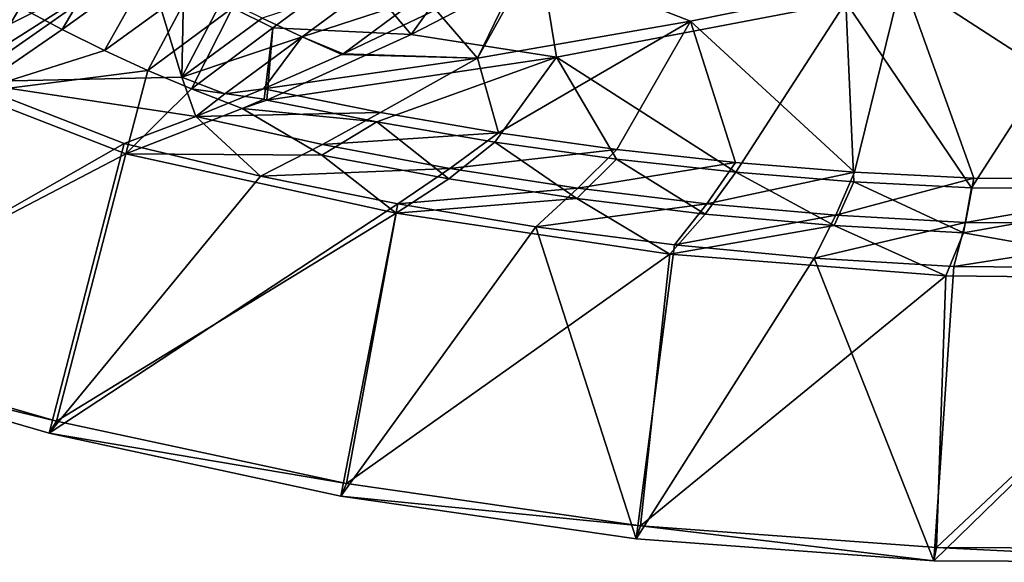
# Model space of a CAD drawing. Header units: metres. Extents: x 0 to 1501, y -1015 to 0.
# Tile 8 of 107: x 297 to 517, y -1015 to -893. Entities that reach past the tile are written whole.
import ezdxf

# ---------------------------------------------------------------- set-up
doc = ezdxf.new("R2010")
doc.units = ezdxf.units.M

msp = doc.modelspace()

# ---------------------------------------------------------------- linework, layer by layer
at = {"layer": 'None'}
for points in [[(481.331787, -889.344055, -63), (545.818115, -874.461914, -63), (509.45929, -930.829407, -63)], [(493.996246, -883.963135, -60), (563.444092, -928.996948, -60), (541.085449, -872.958313, -60)], [(545.818115, -874.461914, -63), (562.839783, -931.172668, -63), (509.45929, -930.829407, -63)], [(296.658112, -890.477112, -53.005737), (317.737518, -875.564758, -103.485374), (306.036133, -895.463928, -52.96661)], [(306.036133, -895.463928, -52.96661), (317.737518, -875.564758, -103.485374), (326.42157, -880.821899, -103.448074)], [(284.462341, -907.139709), (332.850952, -906.110413, -48.775383), (324.61084, -879.042114, -97.550766)], [(324.61084, -879.042114, -97.550766), (289.206573, -901.595825, -16.110485), (284.462341, -907.139709)], [(292.540009, -895.184631, -32.336151), (289.206573, -901.595825, -16.110485), (324.61084, -879.042114, -97.550766)], [(295.521057, -888.292542, -48.775383), (292.540009, -895.184631, -32.336151), (324.61084, -879.042114, -97.550766)], [(315.551758, -900.174194, -52.926693), (306.036133, -895.463928, -52.96661), (326.42157, -880.821899, -103.448074)], [(326.42157, -880.821899, -103.448074), (335.232269, -885.83844, -103.409721), (315.551758, -900.174194, -52.926693)], [(332.850952, -906.110413, -48.775383), (333.231476, -883.919128, -97.550766), (324.61084, -879.042114, -97.550766)], [(409.127441, -880.961853, -195.130005), (389.60733, -891.035828, -146.379059), (398.962524, -901.868958, -60)], [(409.127441, -880.961853, -195.130005), (398.962524, -901.868958, -60), (411.231476, -879.8349, -200.565277)], [(398.962524, -901.868958, -60), (446.608765, -893.602661, -60), (411.231476, -879.8349, -200.565277)], [(411.231476, -879.8349, -200.565277), (446.608765, -893.602661, -60), (493.996246, -883.963135, -60)], [(371.438385, -881.500854, -153.813919), (353.20401, -895.130554, -103.330307), (344.162231, -890.609619, -103.37043)], [(371.438385, -881.500854, -153.813919), (384.12558, -896.550049, -135.067856), (353.20401, -895.130554, -103.330307)], [(384.12558, -896.550049, -135.067856), (371.438385, -881.500854, -153.813919), (388.306488, -890.797302, -153.735382)], [(413.356323, -881.447937, -208.365387), (384.12558, -896.550049, -135.067856), (388.306488, -890.797302, -153.735382)], [(384.12558, -896.550049, -135.067856), (413.356323, -881.447937, -208.365387), (416.613922, -901.616882, -63)], [(416.613922, -901.616882, -63), (413.356323, -881.447937, -208.365387), (481.331787, -889.344055, -63)], [(287.426514, -885.219421, -53.043911), (296.658112, -890.477112, -53.005737), (285.302948, -909.683899, -3)], [(341.959473, -888.556702, -97.550766), (333.231476, -883.919128, -97.550766), (332.850952, -906.110413, -48.775383)], [(350.787354, -892.951965, -97.550766), (359.707367, -897.102905, -97.550766), (376.96283, -884.328796, -146.326141)], [(359.707367, -897.102905, -97.550766), (385.256866, -888.733093, -146.326141), (376.96283, -884.328796, -146.326141)], [(483.308502, -927.330078, -60), (493.996246, -883.963135, -60), (446.608765, -893.602661, -60)], [(483.308502, -927.330078, -60), (509.999939, -928.678955, -60), (493.996246, -883.963135, -60)], [(509.999939, -928.678955, -60), (563.444092, -928.996948, -60), (493.996246, -883.963135, -60)], [(335.232269, -885.83844, -103.409721), (325.196228, -904.602234, -52.886147), (315.551758, -900.174194, -52.926693)], [(325.196228, -904.602234, -52.886147), (335.232269, -885.83844, -103.409721), (344.162231, -890.609619, -103.37043)], [(350.787354, -892.951965, -97.550766), (341.959473, -888.556702, -97.550766), (332.850952, -906.110413, -48.775383)], [(359.707367, -897.102905, -97.550766), (368.938446, -900.915771, -98.30587), (385.256866, -888.733093, -146.326141)], [(368.938446, -900.915771, -98.30587), (389.60733, -891.035828, -146.379059), (385.256866, -888.733093, -146.326141)], [(481.331787, -889.344055, -63), (456.721436, -927.385986, -63), (416.613922, -901.616882, -63)], [(483.131989, -929.497559, -63), (456.721436, -927.385986, -63), (481.331787, -889.344055, -63)], [(509.45929, -930.829407, -63), (483.131989, -929.497559, -63), (481.331787, -889.344055, -63)], [(285.302948, -909.683899, -3), (296.658112, -890.477112, -53.005737), (306.036133, -895.463928, -52.96661)], [(334.960693, -908.742371, -52.845142), (325.196228, -904.602234, -52.886147), (344.162231, -890.609619, -103.37043)], [(344.162231, -890.609619, -103.37043), (353.20401, -895.130554, -103.330307), (334.960693, -908.742371, -52.845142)], [(389.60733, -891.035828, -146.379059), (368.938446, -900.915771, -98.30587), (398.962524, -901.868958, -60)], [(359.707367, -897.102905, -97.550766), (350.787354, -892.951965, -97.550766), (332.850952, -906.110413, -48.775383)], [(398.962524, -901.868958, -60), (403.639008, -918.5401, -60), (446.608765, -893.602661, -60)], [(403.639008, -918.5401, -60), (430.104584, -922.258423, -60), (446.608765, -893.602661, -60)], [(446.608765, -893.602661, -60), (430.104584, -922.258423, -60), (456.668884, -925.18927, -60)], [(456.668884, -925.18927, -60), (483.308502, -927.330078, -60), (446.608765, -893.602661, -60)], [(285.302948, -909.683899, -3), (306.036133, -895.463928, -52.96661), (315.551758, -900.174194, -52.926693)], [(353.20401, -895.130554, -103.330307), (351.264679, -911.070862, -63), (334.960693, -908.742371, -52.845142)], [(353.20401, -895.130554, -103.330307), (351.825714, -911.290405, -63), (351.264679, -911.070862, -63)], [(384.12558, -896.550049, -135.067856), (351.825714, -911.290405, -63), (353.20401, -895.130554, -103.330307)], [(342.451935, -909.877014, -48.775383), (359.707367, -897.102905, -97.550766), (332.850952, -906.110413, -48.775383)], [(342.451935, -909.877014, -48.775383), (351.097321, -908.755005, -60), (359.707367, -897.102905, -97.550766)], [(351.097321, -908.755005, -60), (368.604584, -901.068359, -97.5616), (359.707367, -897.102905, -97.550766)], [(351.825714, -911.290405, -63), (384.12558, -896.550049, -135.067856), (416.613922, -901.616882, -63)], [(359.707367, -897.102905, -97.550766), (368.604584, -901.068359, -97.5616), (368.938446, -900.915771, -98.30587)], [(325.196228, -904.602234, -52.886147), (285.302948, -909.683899, -3), (315.551758, -900.174194, -52.926693)], [(368.604584, -901.068359, -97.5616), (351.097321, -908.755005, -60), (398.962524, -901.868958, -60)], [(351.097321, -908.755005, -60), (377.295502, -914.037659, -60), (398.962524, -901.868958, -60)], [(351.825714, -911.290405, -63), (416.613922, -901.616882, -63), (376.461304, -916.134705, -63)], [(398.962524, -901.868958, -60), (368.938446, -900.915771, -98.30587), (368.604584, -901.068359, -97.5616)], [(416.613922, -901.616882, -63), (402.812469, -920.639893, -63), (376.461304, -916.134705, -63)], [(377.295502, -914.037659, -60), (403.639008, -918.5401, -60), (398.962524, -901.868958, -60)], [(416.613922, -901.616882, -63), (430.085236, -924.464111, -63), (402.812469, -920.639893, -63)], [(456.721436, -927.385986, -63), (430.085236, -924.464111, -63), (416.613922, -901.616882, -63)], [(320.258362, -923.278687, -3.000016), (285.302948, -909.683899, -3), (325.196228, -904.602234, -52.886147)], [(334.960693, -908.742371, -52.845142), (320.258362, -923.278687, -3.000016), (325.196228, -904.602234, -52.886147)], [(284.462341, -907.139709), (239.052856, -967.105042), (319.940979, -920.965149)], [(335.940399, -914.917786, -29.79352), (332.850952, -906.110413, -48.775383), (284.462341, -907.139709)], [(319.940979, -920.965149), (335.940399, -914.917786, -29.79352), (284.462341, -907.139709)], [(332.850952, -906.110413, -48.775383), (335.940399, -914.917786, -29.79352), (342.451935, -909.877014, -48.775383)], [(320.258362, -923.278687, -3.000016), (240.974411, -964.577271, -3), (285.302948, -909.683899, -3)], [(334.960693, -908.742371, -52.845142), (346.290039, -913.154602, -52.793713), (320.258362, -923.278687, -3.000016)], [(351.264679, -911.070862, -63), (346.290039, -913.154602, -52.793713), (334.960693, -908.742371, -52.845142)], [(335.940399, -914.917786, -29.79352), (377.295502, -914.037659, -60), (351.097321, -908.755005, -60)], [(335.940399, -914.917786, -29.79352), (351.097321, -908.755005, -60), (342.451935, -909.877014, -48.775383)], [(351.264679, -911.070862, -63), (351.825714, -911.290405, -63), (346.290039, -913.154602, -52.793713)], [(351.825714, -911.290405, -63), (376.461304, -916.134705, -63), (346.290039, -913.154602, -52.793713)], [(320.258362, -923.278687, -3.000016), (346.290039, -913.154602, -52.793713), (364.11084, -923.528687, -32.379074)], [(364.258301, -921.189453, -29.800112), (377.295502, -914.037659, -60), (335.940399, -914.917786, -29.79352)], [(346.290039, -913.154602, -52.793713), (376.461304, -916.134705, -63), (364.11084, -923.528687, -32.379074)], [(403.639008, -918.5401, -60), (377.295502, -914.037659, -60), (364.258301, -921.189453, -29.800112)], [(335.940399, -914.917786, -29.79352), (319.940979, -920.965149), (350.40686, -928.229248)], [(350.40686, -928.229248), (364.258301, -921.189453, -29.800112), (335.940399, -914.917786, -29.79352)], [(376.461304, -916.134705, -63), (392.564697, -928.851196, -32.392689), (364.11084, -923.528687, -32.379074)], [(376.461304, -916.134705, -63), (402.812469, -920.639893, -63), (392.564697, -928.851196, -32.392689)], [(392.767609, -926.538757, -29.806259), (403.639008, -918.5401, -60), (364.258301, -921.189453, -29.800112)], [(402.812469, -920.639893, -63), (421.181824, -933.254456, -32.405487), (392.564697, -928.851196, -32.392689)], [(430.104584, -922.258423, -60), (403.639008, -918.5401, -60), (392.767609, -926.538757, -29.806259)], [(402.812469, -920.639893, -63), (430.085236, -924.464111, -63), (421.181824, -933.254456, -32.405487)], [(239.052856, -967.105042), (303.163635, -985.686768), (319.940979, -920.965149)], [(319.940979, -920.965149), (303.163635, -985.686768), (350.40686, -928.229248)], [(392.767609, -926.538757, -29.806259), (364.258301, -921.189453, -29.800112), (350.40686, -928.229248)], [(421.436554, -930.960022, -29.812407), (430.104584, -922.258423, -60), (392.767609, -926.538757, -29.806259)], [(456.668884, -925.18927, -60), (430.104584, -922.258423, -60), (421.436554, -930.960022, -29.812407)], [(304.771027, -982.998169, -3), (240.974411, -964.577271, -3), (320.258362, -923.278687, -3.000016)], [(380.741425, -936.560181, -3), (304.771027, -982.998169, -3), (320.258362, -923.278687, -3.000016)], [(380.741425, -936.560181, -3), (320.258362, -923.278687, -3.000016), (364.11084, -923.528687, -32.379074)], [(364.11084, -923.528687, -32.379074), (392.564697, -928.851196, -32.392689), (380.741425, -936.560181, -3)], [(430.085236, -924.464111, -63), (449.927216, -936.732056, -32.417484), (421.181824, -933.254456, -32.405487)], [(430.085236, -924.464111, -63), (456.721436, -927.385986, -63), (449.927216, -936.732056, -32.417484)], [(381.107025, -934.428833), (392.767609, -926.538757, -29.806259), (350.40686, -928.229248)], [(421.436554, -930.960022, -29.812407), (392.767609, -926.538757, -29.806259), (381.107025, -934.428833)], [(450.23468, -934.448425, -29.818556), (456.668884, -925.18927, -60), (421.436554, -930.960022, -29.812407)], [(483.308502, -927.330078, -60), (456.668884, -925.18927, -60), (450.23468, -934.448425, -29.818556)], [(479.131531, -937.000366, -29.824703), (483.308502, -927.330078, -60), (450.23468, -934.448425, -29.818556)], [(509.999939, -928.678955, -60), (483.308502, -927.330078, -60), (479.131531, -937.000366, -29.824703)], [(303.163635, -985.686768), (381.107025, -934.428833), (350.40686, -928.229248)], [(392.564697, -928.851196, -32.392689), (421.181824, -933.254456, -32.405487), (380.741425, -936.560181, -3)], [(449.927216, -936.732056, -32.417484), (456.721436, -927.385986, -63), (478.766998, -939.278564, -32.428677)], [(478.766998, -939.278564, -32.428677), (456.721436, -927.385986, -63), (483.131989, -929.497559, -63)], [(478.766998, -939.278564, -32.428677), (483.131989, -929.497559, -63), (507.671295, -940.892212, -32.438976)], [(508.096436, -938.612915, -29.830851), (509.999939, -928.678955, -60), (479.131531, -937.000366, -29.824703)], [(483.131989, -929.497559, -63), (509.45929, -930.829407, -63), (507.671295, -940.892212, -32.438976)], [(563.444092, -928.996948, -60), (509.999939, -928.678955, -60), (508.096436, -938.612915, -29.830851)], [(566.107666, -939.014343, -29.843147), (563.444092, -928.996948, -60), (508.096436, -938.612915, -29.830851)], [(412.004333, -939.556519), (421.436554, -930.960022, -29.812407), (381.107025, -934.428833)], [(450.23468, -934.448425, -29.818556), (421.436554, -930.960022, -29.812407), (412.004333, -939.556519)], [(507.671295, -940.892212, -32.438976), (509.45929, -930.829407, -63), (562.839783, -931.172668, -63)], [(562.839783, -931.172668, -63), (565.645813, -951.168457, -3), (507.671295, -940.892212, -32.438976)], [(380.741425, -936.560181, -3), (421.181824, -933.254456, -32.405487), (441.993164, -945.660889, -3)], [(421.181824, -933.254456, -32.405487), (449.927216, -936.732056, -32.417484), (441.993164, -945.660889, -3)], [(303.163635, -985.686768), (368.408081, -999.780579), (381.107025, -934.428833)], [(368.408081, -999.780579), (412.004333, -939.556519), (381.107025, -934.428833)], [(443.06134, -943.605957), (450.23468, -934.448425, -29.818556), (412.004333, -939.556519)], [(479.131531, -937.000366, -29.824703), (450.23468, -934.448425, -29.818556), (443.06134, -943.605957)], [(369.688904, -996.962585, -3), (304.771027, -982.998169, -3), (380.741425, -936.560181, -3)], [(441.993164, -945.660889, -3), (369.688904, -996.962585, -3), (380.741425, -936.560181, -3)], [(441.993164, -945.660889, -3), (449.927216, -936.732056, -32.417484), (478.766998, -939.278564, -32.428677)], [(474.240448, -946.572388), (479.131531, -937.000366, -29.824703), (443.06134, -943.605957)], [(508.096436, -938.612915, -29.830851), (479.131531, -937.000366, -29.824703), (474.240448, -946.572388)], [(368.408081, -999.780579), (434.472412, -1009.318665), (412.004333, -939.556519)], [(434.472412, -1009.318665), (443.06134, -943.605957), (412.004333, -939.556519)], [(503.724915, -950.537964, -3), (441.993164, -945.660889, -3), (478.766998, -939.278564, -32.428677)], [(505.503876, -948.452148), (508.096436, -938.612915, -29.830851), (474.240448, -946.572388)], [(507.671295, -940.892212, -32.438976), (503.724915, -950.537964, -3), (478.766998, -939.278564, -32.428677)], [(566.107666, -939.014343, -29.843147), (508.096436, -938.612915, -29.830851), (505.503876, -948.452148)], [(568.132263, -948.943848), (566.107666, -939.014343, -29.843147), (505.503876, -948.452148)], [(565.645813, -951.168457, -3), (503.724915, -950.537964, -3), (507.671295, -940.892212, -32.438976)], [(443.06134, -943.605957), (434.472412, -1009.318665), (474.240448, -946.572388)], [(435.417145, -1006.403748, -3), (369.688904, -996.962585, -3), (441.993164, -945.660889, -3)], [(434.472412, -1009.318665), (501.038971, -1014.255188), (474.240448, -946.572388)], [(503.724915, -950.537964, -3), (435.417145, -1006.403748, -3), (441.993164, -945.660889, -3)], [(474.240448, -946.572388), (501.038971, -1014.255188), (505.503876, -948.452148)], [(501.038971, -1014.255188), (568.132263, -948.943848), (505.503876, -948.452148)], [(501.038971, -1014.255188), (567.787598, -1014.566345), (568.132263, -948.943848)], [(501.640961, -1011.276428, -3), (435.417145, -1006.403748, -3), (503.724915, -950.537964, -3)], [(565.645813, -951.168457, -3), (501.640961, -1011.276428, -3), (503.724915, -950.537964, -3)], [(565.645813, -951.168457, -3), (568.043213, -1011.557251, -3), (501.640961, -1011.276428, -3)], [(304.771027, -982.998169, -45), (239.052856, -967.105042, -45), (240.974411, -964.577271, -45)], [(304.771027, -982.998169, -45), (240.974411, -964.577271, -45), (304.771027, -982.998169, -3)], [(240.974411, -964.577271, -45), (240.974411, -964.577271, -3), (304.771027, -982.998169, -3)], [(239.052856, -967.105042, -45), (303.163635, -985.686768, -45), (239.052856, -967.105042)], [(303.163635, -985.686768, -45), (303.163635, -985.686768), (239.052856, -967.105042)], [(303.163635, -985.686768, -45), (239.052856, -967.105042, -45), (304.771027, -982.998169, -45)], [(369.688904, -996.962585, -45), (303.163635, -985.686768, -45), (304.771027, -982.998169, -45)], [(369.688904, -996.962585, -45), (304.771027, -982.998169, -45), (369.688904, -996.962585, -3)], [(304.771027, -982.998169, -45), (304.771027, -982.998169, -3), (369.688904, -996.962585, -3)], [(303.163635, -985.686768, -45), (368.408081, -999.780579, -45), (303.163635, -985.686768)], [(368.408081, -999.780579, -45), (368.408081, -999.780579), (303.163635, -985.686768)], [(368.408081, -999.780579, -45), (303.163635, -985.686768, -45), (369.688904, -996.962585, -45)], [(435.417145, -1006.403748, -45), (368.408081, -999.780579, -45), (369.688904, -996.962585, -45)], [(435.417145, -1006.403748, -45), (369.688904, -996.962585, -45), (435.417145, -1006.403748, -3)], [(369.688904, -996.962585, -45), (369.688904, -996.962585, -3), (435.417145, -1006.403748, -3)], [(368.408081, -999.780579, -45), (434.472412, -1009.318665, -45), (368.408081, -999.780579)], [(434.472412, -1009.318665, -45), (434.472412, -1009.318665), (368.408081, -999.780579)], [(434.472412, -1009.318665, -45), (368.408081, -999.780579, -45), (435.417145, -1006.403748, -45)], [(501.038971, -1014.255188, -45), (434.472412, -1009.318665, -45), (435.417145, -1006.403748, -45)], [(501.640961, -1011.276428, -45), (435.417145, -1006.403748, -45), (501.640961, -1011.276428, -3)], [(435.417145, -1006.403748, -45), (435.417145, -1006.403748, -3), (501.640961, -1011.276428, -3)], [(501.038971, -1014.255188, -45), (435.417145, -1006.403748, -45), (501.640961, -1011.276428, -45)], [(434.472412, -1009.318665, -45), (501.038971, -1014.255188, -45), (434.472412, -1009.318665)], [(501.038971, -1014.255188, -45), (501.038971, -1014.255188), (434.472412, -1009.318665)], [(567.787598, -1014.566345, -45), (501.038971, -1014.255188, -45), (501.640961, -1011.276428, -45)], [(568.043213, -1011.557251, -45), (501.640961, -1011.276428, -45), (568.043213, -1011.557251, -3)], [(501.640961, -1011.276428, -45), (501.640961, -1011.276428, -3), (568.043213, -1011.557251, -3)], [(567.787598, -1014.566345, -45), (501.640961, -1011.276428, -45), (568.043213, -1011.557251, -45)], [(501.038971, -1014.255188, -45), (567.787598, -1014.566345, -45), (501.038971, -1014.255188)], [(567.787598, -1014.566345, -45), (567.787598, -1014.566345), (501.038971, -1014.255188)]]:
    msp.add_3dface(points, dxfattribs=at)

doc.saveas('drawing.dxf')
